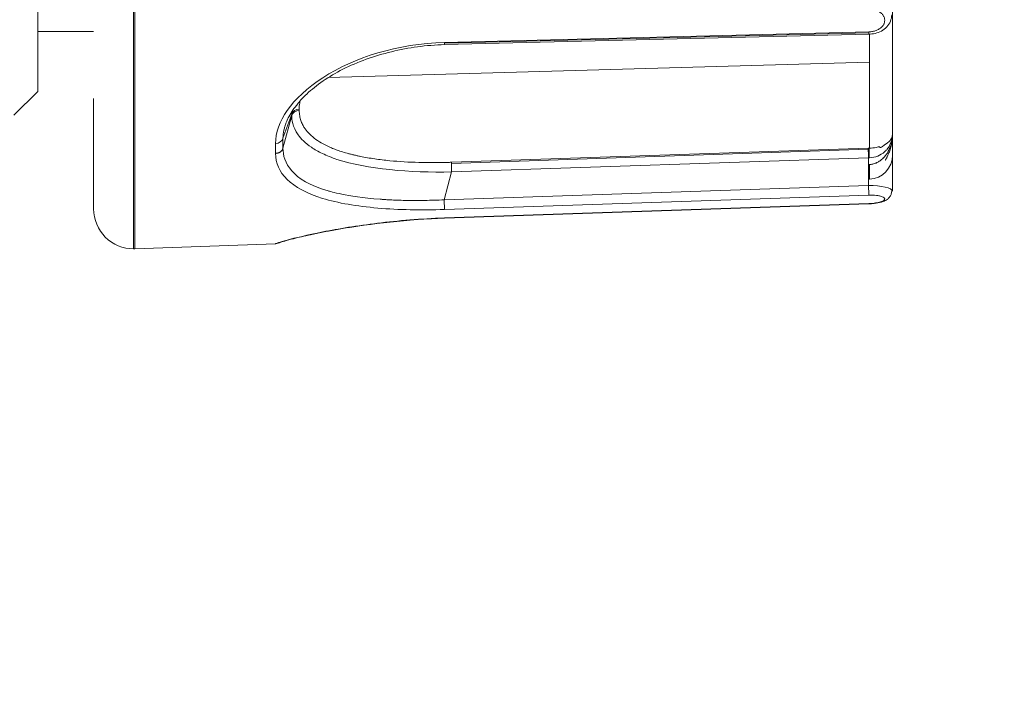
# Model space of a CAD drawing. Extents: x 0 to 283, y -463 to 196.
# Tile 6 of 37: x 149.35 to 152.43, y 103.19 to 105.29. Entities that reach past the tile are written whole.
import ezdxf

# ---------------------------------------------------------------- set-up
doc = ezdxf.new("R2010")
doc.units = 0
doc.layers.get('DEFPOINTS').update_dxf_attribs({"linetype": 'CONTINUOUS'})
doc.layers.add('DIM', color=7, linetype='CONTINUOUS')
doc.layers.add('TANGENT EDGES', color=7, linetype='CONTINUOUS', lineweight=0)
doc.layers.add('VISIBLE', color=255, linetype='CONTINUOUS', lineweight=0)
doc.styles.add('SANSSERIF', font='sanss___.ttf')
doc.dimstyles.new('ISO-25$0', dxfattribs={"dimtxt": 2.5, "dimasz": 2.5, "dimexe": 1.25, "dimexo": 1, "dimgap": 0.6, "dimtad": 1, "dimdec": 1, "dimzin": 9, "dimdsep": 46, "dimtxsty": 'SANSSERIF', "dimcen": 0.75, "dimadec": 1, "dimazin": 0, "dimtfac": 1, "dimtdec": 1, "dimtmove": 0, "dimatfit": 3, "dimfxl": 1, "dimarcsym": 0})

# ---------------------------------------------------------------- blocks, each defined once
blk = doc.blocks.new('*D28')
at = {"layer": 'DEFPOINTS', "color": 0, "transparency": 16777216}
for p in [(153.058, 106.8119), (146.908, 89.1369), (153.058, 68.5976)]:
    blk.add_point(p, dxfattribs=at)
at = {"layer": 'DIM', "color": 0, "lineweight": -2, "transparency": 16777216}
for p, q in [((153.058, 105.8119), (153.058, 67.3476)), ((146.908, 88.1369), (146.908, 67.3476)), ((144.408, 68.5976), (134.2951, 68.5976)), ((153.058, 68.5976), (146.908, 68.5976)), ((155.558, 68.5976), (158.058, 68.5976))]:
    blk.add_line(p, q, dxfattribs=at)
at = {"layer": 'DIM', "color": 0, "transparency": 16777216}
for points in [[(144.408, 69.0142), (144.408, 68.1809), (146.908, 68.5976)], [(155.558, 69.0142), (155.558, 68.1809), (153.058, 68.5976)]]:
    blk.add_solid(points, dxfattribs=at)
at = {"layer": 'DIM', "color": 0, "transparency": 16777216, "insert": (138.1015, 70.487), "char_height": 2.5, "attachment_point": 5, "style": 'SANSSERIF'}
blk.add_mtext('24.6', dxfattribs=at)

msp = doc.modelspace()

# ---------------------------------------------------------------- linework, layer by layer
at = {"layer": 'TANGENT EDGES'}
for p, q in [((149.708, 104.5694), (149.708, 106.8119)), ((149.7123, 104.5695), (149.7123, 106.8119)), ((150.6809, 105.2147), (152.0088, 105.2477)), ((152.0088, 105.2452), (150.6809, 105.2124)), ((152.0106, 105.1535), (152.0106, 105.2408)), ((152.0106, 105.1535), (150.3168, 105.105)), ((152.0106, 104.8842), (152.0106, 105.1535)), ((150.2032, 104.9903), (150.1756, 104.915)), ((150.2032, 104.9868), (150.1756, 104.8839)), ((150.2032, 104.9903), (150.2032, 104.9868)), ((150.2264, 105.0029), (150.2264, 105.0064)), ((150.7025, 104.84), (152.0071, 104.8841)), ((150.7026, 104.8367), (152.0071, 104.8808)), ((152.008, 104.8538), (150.7034, 104.8098)), ((152.0106, 104.8331), (152.0106, 104.7873)), ((150.7034, 104.8098), (150.6801, 104.7227)), ((152.008, 104.7675), (150.6801, 104.7227)), ((150.6809, 104.6923), (152.0088, 104.737)), ((150.6801, 104.7227), (150.6809, 104.6923)), ((152.0088, 104.7109), (150.6809, 104.666)), ((150.6809, 104.6653), (150.6809, 104.6653))]:
    msp.add_line(p, q, dxfattribs=at)
for centre, major_axis, ratio, start_param, end_param in [((152.008, 105.2657), (0.0006, -0.025), 0.024686, 0.000305, 0.610833), ((150.6801, 105.233), (0.0006, -0.0251), 0.024684, 0.000779, 0.609003), ((150.5928, 105.0849), (-0.363, -0.102), 0.488847, -0.226834, -0.127779), ((150.2273, 104.9847), (-0.025, 0), 0.865084, -1.534754, -0.260675), ((150.2273, 104.9812), (-0.025, -0.0008), 0.867207, -1.56236, -0.296014), ((150.1514, 104.9203), (0.025, 0.0007), 0.854614, 4.72031, 5.995769), ((150.7209, 106.6619), (-0.4763, -2.0526), 0.12941, -0.523481, -0.493956), ((150.6569, 105.0461), (-0.4348, -0.0559), 0.440645, 0.705222, 0.755649), ((152.008, 104.8603), (-0.0008, 0.025), 0.009043, 0.310249, 0.610516), ((152.008, 104.8603), (-0.0008, 0.025), 0.009043, 0.610516, 1.832443), ((152.0114, 104.8604), (0.0006, -0.025), 0.042289, -2.830924, -1.310065), ((150.7034, 104.8162), (0.0008, -0.025), 0.009043, -2.530277, -1.309365), ((152.008, 104.761), (0.0008, -0.025), 0.009036, 0.27953, 1.832443)]:
    msp.add_ellipse(centre, major_axis=major_axis, ratio=ratio, start_param=start_param, end_param=end_param, dxfattribs=at)
for points, knots in [([(150.1523, 104.899), (150.1521, 104.965), (150.2013, 105.0404), (150.3996, 105.1685), (150.5336, 105.2106), (150.6809, 105.2147)], [0, 0, 0, 0, 0.5, 0.5, 1, 1, 1, 1]), ([(150.2032, 104.9868), (150.2032, 104.9732), (150.2052, 104.9515), (150.232, 104.9136), (150.2451, 104.9001), (150.2743, 104.8802), (150.2857, 104.8736), (150.3055, 104.8642), (150.3126, 104.8611), (150.3278, 104.855), (150.3385, 104.8512), (150.4395, 104.8183), (150.5719, 104.8074), (150.7034, 104.8098)], [0, 0, 0, 0, 0.25, 0.25, 0.375, 0.375, 0.4375, 0.4375, 0.46875, 0.46875, 0.5, 0.5, 1, 1, 1, 1]), ([(150.1523, 104.868), (150.1524, 104.868), (150.1525, 104.868), (150.1526, 104.868), (150.1527, 104.868), (150.1527, 104.868), (150.1528, 104.868), (150.1529, 104.868), (150.153, 104.868), (150.153, 104.868), (150.1532, 104.868), (150.1533, 104.868), (150.1535, 104.868), (150.1537, 104.868), (150.1538, 104.868), (150.154, 104.868), (150.1542, 104.868), (150.1544, 104.868), (150.1546, 104.8681), (150.1548, 104.8681), (150.155, 104.8681), (150.1552, 104.8681), (150.1557, 104.8682), (150.1562, 104.8682), (150.1567, 104.8683), (150.1572, 104.8684), (150.1578, 104.8685), (150.1583, 104.8687), (150.1589, 104.8688), (150.1595, 104.869), (150.1602, 104.8692), (150.1608, 104.8694), (150.1615, 104.8696), (150.1622, 104.8699), (150.1629, 104.8702), (150.1636, 104.8705), (150.1644, 104.8709), (150.1651, 104.8713), (150.1659, 104.8717), (150.1666, 104.8722), (150.1674, 104.8727), (150.1681, 104.8733), (150.1688, 104.8739), (150.1696, 104.8745), (150.1703, 104.8752), (150.1709, 104.8759), (150.1716, 104.8766), (150.1723, 104.8774), (150.1728, 104.8783), (150.174, 104.88), (150.175, 104.8819), (150.1756, 104.8839)], [0, 0, 0, 0, 0.035714, 0.035714, 0.035714, 0.053571, 0.053571, 0.053571, 0.071429, 0.071429, 0.071429, 0.107143, 0.107143, 0.107143, 0.142857, 0.142857, 0.142857, 0.178571, 0.178571, 0.178571, 0.214286, 0.214286, 0.214286, 0.285714, 0.285714, 0.285714, 0.357143, 0.357143, 0.357143, 0.428571, 0.428571, 0.428571, 0.5, 0.5, 0.5, 0.571429, 0.571429, 0.571429, 0.642857, 0.642857, 0.642857, 0.714286, 0.714286, 0.714286, 0.785714, 0.785714, 0.785714, 0.857143, 0.857143, 0.857143, 1, 1, 1, 1]), ([(150.1756, 104.8839), (150.1756, 104.8404), (150.2011, 104.7839), (150.3204, 104.7496), (150.3179, 104.7504), (150.3195, 104.7499), (150.3205, 104.7496), (150.3238, 104.7487), (150.3267, 104.7479), (150.3373, 104.7452), (150.3471, 104.7428), (150.3858, 104.7349), (150.4243, 104.7285), (150.4861, 104.724), (150.4874, 104.7239), (150.4955, 104.7234), (150.5077, 104.7227), (150.5198, 104.7221), (150.5437, 104.7212), (150.5595, 104.7208), (150.5786, 104.7206), (150.5879, 104.7206), (150.6001, 104.7206), (150.6059, 104.7206), (150.6226, 104.7208), (150.6325, 104.721), (150.659, 104.7217), (150.6719, 104.7222), (150.6801, 104.7227)], [-1, -1, -1, -1, -0.5, -0.5, -0.484375, -0.484375, -0.46875, -0.46875, -0.4375, -0.4375, -0.375, -0.375, -0.25, -0.25, -0.234375, -0.234375, -0.21875, -0.1875, -0.1875, -0.125, -0.125, -0.109375, -0.109375, -0.09375, -0.09375, -0.0625, -0.0625, 0, 0, 0, 0]), ([(150.51, 104.845), (150.4938, 104.8466), (150.478, 104.8485), (150.4626, 104.8507), (150.4549, 104.8518), (150.4473, 104.853), (150.4399, 104.8543), (150.4324, 104.8556), (150.4251, 104.8569), (150.4179, 104.8584), (150.4143, 104.8591), (150.4108, 104.8599), (150.4073, 104.8606), (150.4037, 104.8614), (150.4003, 104.8622), (150.3968, 104.863), (150.3934, 104.8639), (150.3899, 104.8647), (150.3866, 104.8656), (150.3832, 104.8664), (150.3799, 104.8673), (150.3766, 104.8682), (150.37, 104.8701), (150.3636, 104.872), (150.3574, 104.874)], [-0.75, -0.75, -0.75, -0.75, -0.6785714, -0.6785714, -0.6785714, -0.6428571, -0.6428571, -0.6428571, -0.6071429, -0.6071429, -0.6071429, -0.5892857, -0.5892857, -0.5892857, -0.5714286, -0.5714286, -0.5714286, -0.5535714, -0.5535714, -0.5535714, -0.5357143, -0.5357143, -0.5357143, -0.5, -0.5, -0.5, -0.5]), ([(150.7025, 104.84), (150.7015, 104.84), (150.7003, 104.84), (150.699, 104.8399), (150.6978, 104.8399), (150.6964, 104.8399), (150.695, 104.8398), (150.6935, 104.8398), (150.692, 104.8397), (150.6903, 104.8397), (150.6887, 104.8397), (150.6869, 104.8396), (150.6851, 104.8396), (150.6832, 104.8395), (150.6813, 104.8395), (150.6792, 104.8394), (150.6772, 104.8394), (150.6751, 104.8394), (150.6728, 104.8393), (150.6684, 104.8393), (150.6635, 104.8392), (150.6583, 104.8391), (150.653, 104.8391), (150.6474, 104.8391), (150.6414, 104.8391), (150.6294, 104.8391), (150.6158, 104.8392), (150.6009, 104.8396)], [-1, -1, -1, -1, -0.9910714, -0.9910714, -0.9910714, -0.9821429, -0.9821429, -0.9821429, -0.9732143, -0.9732143, -0.9732143, -0.9642857, -0.9642857, -0.9642857, -0.9553571, -0.9553571, -0.9553571, -0.9464286, -0.9464286, -0.9464286, -0.9285714, -0.9285714, -0.9285714, -0.9107143, -0.9107143, -0.9107143, -0.875, -0.875, -0.875, -0.875])]:
    msp.add_open_spline(points, degree=3, knots=knots, dxfattribs=at)
for points in [[(150.3004, 104.6223), (150.3498, 104.6321), (150.4078, 104.6417), (150.4718, 104.6495)], [(150.4718, 104.6495), (150.5364, 104.6574), (150.607, 104.6634), (150.6809, 104.666)]]:
    msp.add_open_spline(points, degree=3, dxfattribs=at)
at = {"layer": 'VISIBLE'}
for p, q in [((149.408, 105.2617), (149.408, 105.4336)), ((152.083, 104.9287), (152.083, 105.4333)), ((149.408, 105.1407), (149.408, 105.2617)), ((149.408, 105.2494), (149.583, 105.2494)), ((152.0086, 105.2407), (150.6807, 105.2079)), ((149.408, 105.0619), (149.408, 105.1407)), ((149.408, 105.0619), (149.333, 104.9869)), ((149.583, 104.8431), (149.583, 105.0396)), ((150.2074, 105.0046), (150.1938, 104.9824)), ((150.2035, 104.9988), (150.2032, 104.9903)), ((150.1848, 104.962), (150.1846, 104.9617)), ((152.0805, 104.9163), (152.0818, 104.9203)), ((152.0818, 104.9203), (152.083, 104.9287)), ((152.083, 104.8623), (152.083, 104.9287)), ((150.1523, 104.899), (150.1523, 104.868)), ((152.052, 104.8897), (152.0571, 104.8936)), ((152.0571, 104.8936), (152.061, 104.8968)), ((152.061, 104.8968), (152.066, 104.9002)), ((152.066, 104.9002), (152.0738, 104.906)), ((152.0106, 104.8842), (152.0071, 104.8841)), ((152.0324, 104.8862), (152.0354, 104.8869)), ((152.0354, 104.8869), (152.0386, 104.8879)), ((152.0386, 104.8879), (152.0431, 104.8884)), ((152.0431, 104.8884), (152.0439, 104.887)), ((152.083, 104.8623), (152.083, 104.7494)), ((149.583, 104.8431), (149.583, 104.7673)), ((152.0106, 104.8539), (152.008, 104.8538)), ((152.008, 104.7675), (152.008, 104.8538)), ((152.0106, 104.8331), (152.008, 104.833)), ((152.0438, 104.8458), (152.0439, 104.846)), ((152.052, 104.8529), (152.0538, 104.8541)), ((152.0106, 104.8151), (152.008, 104.815)), ((149.583, 104.7298), (149.583, 104.7673)), ((152.0106, 104.7873), (152.008, 104.7872)), ((149.583, 104.7298), (149.583, 104.6944)), ((152.0088, 104.7101), (150.6809, 104.6653)), ((150.6809, 104.6653), (150.6809, 104.6653)), ((150.6809, 104.6653), (150.6809, 104.6653)), ((150.1523, 104.5849), (149.7123, 104.5695)), ((150.1646, 104.5886), (150.1523, 104.5849))]:
    msp.add_line(p, q, dxfattribs=at)
for centre, radius, start, end in [((152.008, 104.8623), 0.075, 272, 0), ((149.708, 104.6944), 0.125, 179.9997, 270), ((149.708, 104.6944), 0.125, 270, 272)]:
    msp.add_arc(centre, radius, start, end, dxfattribs=at)
for centre, major_axis, ratio, start_param, end_param in [((152.008, 105.2657), (0.0006, -0.025), 0.024684, 0.610665, 0.767214), ((150.6801, 105.233), (0.0006, -0.0251), 0.024684, 0.612828, 0.758285), ((150.6264, 105.0858), (-0.3967, -0.1053), 0.491715, -0.251708, -0.219098), ((150.6416, 105.062), (-0.4143, -0.0774), 0.470179, 0.318652, 0.524269), ((151.8819, 104.9194), (0.2003, 0.0236), 0.780369, 6.05193, 6.192273), ((150.641, 105.0479), (-0.4131, -0.0627), 0.455244, 0.538956, 0.642124), ((151.9032, 104.9323), (0.1791, -0.016), 0.790382, -0.206966, -0.069053), ((150.6421, 105.0443), (-0.4144, -0.0589), 0.449747, 0.646836, 0.698822), ((150.6973, 105.0116), (-0.5028, -0.0232), 0.339956, 1.173364, 1.362189), ((150.7034, 104.8162), (-0.0008, 0.025), 0.009043, 0.309553, 0.610216), ((150.7034, 104.8165), (-0.0008, 0.0247), 0.009043, 0.306834, 0.611838), ((150.7034, 104.8162), (-0.0008, 0.025), 0.009043, 0.610516, 1.832411), ((152.0114, 104.8087), (-0.001, 0.025), 0.025094, -0.212955, 1.307901)]:
    msp.add_ellipse(centre, major_axis=major_axis, ratio=ratio, start_param=start_param, end_param=end_param, dxfattribs=at)
for points, knots in [([(152.0805, 105.3016), (152.0805, 105.2947), (152.0791, 105.2877), (152.0739, 105.2747), (152.07, 105.2685), (152.0604, 105.2581), (152.0546, 105.2537), (152.0421, 105.247), (152.0353, 105.2446), (152.0219, 105.2416), (152.0152, 105.2409), (152.0086, 105.2407)], [0, 0, 0, 0, 0.0094678, 0.0094678, 0.01892119, 0.01892119, 0.02789745, 0.02789745, 0.03653869, 0.03653869, 0.04449468, 0.04449468, 0.04449468, 0.04449468]), ([(152.0586, 105.2856), (152.0585, 105.287), (152.0583, 105.2884), (152.0581, 105.2897), (152.0578, 105.2911), (152.0574, 105.2924), (152.057, 105.2937), (152.0565, 105.2949), (152.0559, 105.2962), (152.0553, 105.2974), (152.0546, 105.2986), (152.0539, 105.2998), (152.053, 105.3009), (152.0522, 105.3021), (152.0512, 105.3032), (152.0502, 105.3042), (152.0492, 105.3053), (152.048, 105.3063), (152.0468, 105.3074), (152.0456, 105.3084), (152.0442, 105.3093), (152.0428, 105.3103)], [0.5, 0.5, 0.5, 0.5, 0.5357143, 0.5357143, 0.5357143, 0.5714286, 0.5714286, 0.5714286, 0.6071429, 0.6071429, 0.6071429, 0.6428571, 0.6428571, 0.6428571, 0.6785714, 0.6785714, 0.6785714, 0.7142857, 0.7142857, 0.7142857, 0.75, 0.75, 0.75, 0.75]), ([(152.0088, 105.2477), (152.0109, 105.2478), (152.013, 105.2479), (152.015, 105.2482), (152.017, 105.2484), (152.0189, 105.2487), (152.0208, 105.249), (152.0227, 105.2494), (152.0246, 105.2498), (152.0264, 105.2503), (152.0282, 105.2508), (152.0299, 105.2514), (152.0316, 105.2521), (152.0333, 105.2527), (152.035, 105.2535), (152.0366, 105.2542), (152.0382, 105.255), (152.0398, 105.2559), (152.0413, 105.2569), (152.0428, 105.2578), (152.0442, 105.2588), (152.0456, 105.2599)], [0, 0, 0, 0, 0.0357143, 0.0357143, 0.0357143, 0.0714286, 0.0714286, 0.0714286, 0.1071429, 0.1071429, 0.1071429, 0.1428571, 0.1428571, 0.1428571, 0.1785714, 0.1785714, 0.1785714, 0.2142857, 0.2142857, 0.2142857, 0.25, 0.25, 0.25, 0.25]), ([(152.0456, 105.2599), (152.047, 105.2609), (152.0482, 105.262), (152.0493, 105.263), (152.0498, 105.2636), (152.0504, 105.2641), (152.0509, 105.2647), (152.0514, 105.2652), (152.0519, 105.2658), (152.0523, 105.2664), (152.0532, 105.2675), (152.054, 105.2687), (152.0548, 105.2699), (152.0555, 105.271), (152.0561, 105.2723), (152.0566, 105.2735), (152.0571, 105.2748), (152.0575, 105.2761), (152.0579, 105.2774), (152.0582, 105.2787), (152.0584, 105.28), (152.0585, 105.2814), (152.0586, 105.2828), (152.0587, 105.2842), (152.0586, 105.2856)], [0.25, 0.25, 0.25, 0.25, 0.2857143, 0.2857143, 0.2857143, 0.3035714, 0.3035714, 0.3035714, 0.3214286, 0.3214286, 0.3214286, 0.3571429, 0.3571429, 0.3571429, 0.3928571, 0.3928571, 0.3928571, 0.4285714, 0.4285714, 0.4285714, 0.4642857, 0.4642857, 0.4642857, 0.5, 0.5, 0.5, 0.5]), ([(150.6807, 105.2079), (150.6249, 105.2065), (150.5684, 105.1988), (150.461, 105.1728), (150.4086, 105.1539), (150.3185, 105.1086), (150.2795, 105.0816), (150.2394, 105.0437), (150.23, 105.0336), (150.2216, 105.0235)], [0, 0, 0, 0, 0.0670068, 0.0670068, 0.1355273, 0.1355273, 0.2018919, 0.2018919, 0.2253039, 0.2253039, 0.2253039, 0.2253039]), ([(150.2596, 104.9275), (150.2588, 104.9282), (150.258, 104.929), (150.2572, 104.9298), (150.2568, 104.9302), (150.2564, 104.9307), (150.256, 104.9311), (150.2555, 104.9316), (150.2551, 104.9321), (150.2547, 104.9326), (150.2542, 104.9331), (150.2537, 104.9336), (150.2533, 104.9341), (150.2528, 104.9346), (150.2523, 104.9351), (150.2519, 104.9357), (150.2509, 104.9368), (150.2499, 104.938), (150.2489, 104.9393), (150.2479, 104.9405), (150.2469, 104.9419), (150.2459, 104.9433), (150.2449, 104.9447), (150.2438, 104.9462), (150.2428, 104.9477), (150.2418, 104.9493), (150.2408, 104.951), (150.2398, 104.9527), (150.2388, 104.9544), (150.2378, 104.9562), (150.2368, 104.9581), (150.2359, 104.96), (150.2349, 104.962), (150.234, 104.9641), (150.2332, 104.9662), (150.2323, 104.9684), (150.2316, 104.9707), (150.2308, 104.9729), (150.2301, 104.9753), (150.2294, 104.9778), (150.2288, 104.9802), (150.2283, 104.9828), (150.2278, 104.9855), (150.2269, 104.9909), (150.2264, 104.9966), (150.2264, 105.0029)], [-0.25, -0.25, -0.25, -0.25, -0.2321429, -0.2321429, -0.2321429, -0.2232143, -0.2232143, -0.2232143, -0.2142857, -0.2142857, -0.2142857, -0.2053571, -0.2053571, -0.2053571, -0.1964286, -0.1964286, -0.1964286, -0.1785714, -0.1785714, -0.1785714, -0.1607143, -0.1607143, -0.1607143, -0.1428571, -0.1428571, -0.1428571, -0.125, -0.125, -0.125, -0.1071429, -0.1071429, -0.1071429, -0.0892857, -0.0892857, -0.0892857, -0.0714286, -0.0714286, -0.0714286, -0.0535714, -0.0535714, -0.0535714, -0.0357143, -0.0357143, -0.0357143, 0, 0, 0, 0]), ([(150.1846, 104.9617), (150.1827, 104.9565), (150.1824, 104.9554), (150.1804, 104.9484), (150.1794, 104.9447), (150.1786, 104.9406), (150.1785, 104.9404), (150.1785, 104.9403)], [-0.12441703, -0.12441703, -0.12441703, -0.12441703, -0.09375, -0.09375, -0.0625, -0.0625, -0.06098538, -0.06098538, -0.06098538, -0.06098538]), ([(152.083, 104.9287), (152.083, 104.9128), (152.0774, 104.8987), (152.0695, 104.8852), (152.0669, 104.8819), (152.0638, 104.8782), (152.0629, 104.8772), (152.0615, 104.8757), (152.063, 104.8771), (152.0509, 104.8655), (152.0447, 104.863), (152.0293, 104.8563), (152.0205, 104.8543), (152.0106, 104.8539)], [0, 0, 0, 0, 0.25, 0.25, 0.375, 0.375, 0.4375, 0.4375, 0.5, 0.5, 0.75, 0.75, 1, 1, 1, 1]), ([(152.083, 104.9287), (152.083, 104.9219), (152.0825, 104.9152), (152.0817, 104.9088), (152.0813, 104.9056), (152.0808, 104.9025), (152.0803, 104.8995), (152.0798, 104.8965), (152.0792, 104.8936), (152.0786, 104.8909), (152.0779, 104.8881), (152.0772, 104.8855), (152.0765, 104.883), (152.0758, 104.8805), (152.0751, 104.8782), (152.0744, 104.876), (152.0736, 104.8737), (152.0729, 104.8716), (152.0721, 104.8697), (152.0714, 104.8678), (152.0706, 104.8659), (152.0699, 104.8643), (152.0692, 104.8626), (152.0684, 104.861), (152.0677, 104.8596), (152.0671, 104.8582), (152.0664, 104.8569), (152.0658, 104.8557), (152.0651, 104.8545), (152.0646, 104.8535), (152.064, 104.8525), (152.0635, 104.8516), (152.063, 104.8507), (152.0625, 104.85), (152.0623, 104.8497), (152.0621, 104.8493), (152.0619, 104.849), (152.0617, 104.8487), (152.0615, 104.8484), (152.0614, 104.8482), (152.0613, 104.848), (152.0612, 104.8479), (152.0611, 104.8478), (152.061, 104.8477), (152.061, 104.8476), (152.0609, 104.8475), (152.0608, 104.8472), (152.0606, 104.8471), (152.0605, 104.8469)], [-1, -1, -1, -1, -0.9285714, -0.9285714, -0.9285714, -0.8928571, -0.8928571, -0.8928571, -0.8571429, -0.8571429, -0.8571429, -0.8214286, -0.8214286, -0.8214286, -0.7857143, -0.7857143, -0.7857143, -0.75, -0.75, -0.75, -0.7142857, -0.7142857, -0.7142857, -0.6785714, -0.6785714, -0.6785714, -0.6428571, -0.6428571, -0.6428571, -0.6071429, -0.6071429, -0.6071429, -0.5714286, -0.5714286, -0.5714286, -0.5535714, -0.5535714, -0.5535714, -0.5357143, -0.5357143, -0.5357143, -0.5267857, -0.5267857, -0.5267857, -0.5178571, -0.5178571, -0.5178571, -0.5, -0.5, -0.5, -0.5]), ([(152.0759, 104.8875), (152.075, 104.8851), (152.0741, 104.8828), (152.0731, 104.8807), (152.0721, 104.8785), (152.0711, 104.8764), (152.07, 104.8744), (152.069, 104.8725), (152.0679, 104.8706), (152.0669, 104.8689), (152.0658, 104.8672), (152.0647, 104.8655), (152.0636, 104.864), (152.0625, 104.8625), (152.0614, 104.8611), (152.0604, 104.8598), (152.059, 104.858), (152.0575, 104.8564), (152.056, 104.8548), (152.0545, 104.8533), (152.053, 104.8518), (152.0514, 104.8504), (152.0499, 104.849), (152.0483, 104.8477), (152.0467, 104.8465), (152.0451, 104.8452), (152.0434, 104.8441), (152.0418, 104.8431), (152.0402, 104.8421), (152.0385, 104.8411), (152.0369, 104.8403)], [-0.75, -0.75, -0.75, -0.75, -0.7, -0.7, -0.7, -0.65, -0.65, -0.65, -0.6, -0.6, -0.6, -0.55, -0.55, -0.55, -0.5, -0.5, -0.5, -0.45, -0.45, -0.45, -0.4, -0.4, -0.4, -0.35, -0.35, -0.35, -0.3, -0.3, -0.3, -0.2508387, -0.2508387, -0.2508387, -0.2508387]), ([(152.0369, 104.8403), (152.0369, 104.8402), (152.0368, 104.8402), (152.0368, 104.8402), (152.0351, 104.8393), (152.0334, 104.8385), (152.0316, 104.8378), (152.0299, 104.8371), (152.0281, 104.8364), (152.0264, 104.8359), (152.0246, 104.8353), (152.0229, 104.8349), (152.0211, 104.8345), (152.0193, 104.8341), (152.0176, 104.8338), (152.0158, 104.8335), (152.0141, 104.8333), (152.0123, 104.8332), (152.0106, 104.8331)], [-0.2508387, -0.2508387, -0.2508387, -0.2508387, -0.25, -0.25, -0.25, -0.2, -0.2, -0.2, -0.15, -0.15, -0.15, -0.1, -0.1, -0.1, -0.05, -0.05, -0.05, 0, 0, 0, 0]), ([(152.008, 104.7675), (152.0473, 104.7683), (152.083, 104.7595), (152.083, 104.7493), (152.083, 104.7493), (152.083, 104.7493)], [-1, -1, -1, -1, -0.5, -0.5, -0.4996055, -0.4996055, -0.4996055, -0.4996055]), ([(152.0805, 104.7493), (152.0805, 104.7459), (152.0798, 104.7423), (152.0774, 104.736), (152.0757, 104.7331), (152.0714, 104.7277), (152.0687, 104.7254), (152.0621, 104.7209), (152.0581, 104.7189), (152.0503, 104.7161), (152.0467, 104.715), (152.036, 104.7125), (152.0281, 104.7114), (152.0164, 104.7105), (152.0126, 104.7103), (152.0088, 104.7101)], [0, 0, 0, 0, 0.0047381, 0.0047381, 0.00942629, 0.00942629, 0.01483533, 0.01483533, 0.02193741, 0.02193741, 0.02735538, 0.02735538, 0.03705517, 0.03705517, 0.04161245, 0.04161245, 0.04161245, 0.04161245]), ([(152.0805, 104.7493), (152.0805, 104.7459), (152.0798, 104.7423), (152.0774, 104.736), (152.0757, 104.7331), (152.0714, 104.7277), (152.0687, 104.7254), (152.0621, 104.7209), (152.0581, 104.7189), (152.0503, 104.7161), (152.0467, 104.715), (152.036, 104.7125), (152.0282, 104.7114), (152.0164, 104.7105), (152.0126, 104.7103), (152.0088, 104.7101)], [0, 0, 0, 0, 0.00473743, 0.00473743, 0.00942484, 0.00942484, 0.01482912, 0.01482912, 0.02192177, 0.02192177, 0.02733132, 0.02733132, 0.03702446, 0.03702446, 0.04159472, 0.04159472, 0.04159472, 0.04159472]), ([(152.0428, 104.7347), (152.0388, 104.7355), (152.0376, 104.736), (152.0167, 104.7374), (152.0091, 104.737), (152.0088, 104.737)], [0.7500264, 0.7500264, 0.7500264, 0.7500264, 0.875, 0.875, 1, 1, 1, 1]), ([(152.0586, 104.7262), (152.0579, 104.7305), (152.0508, 104.733), (152.0428, 104.7347), (152.0428, 104.7347), (152.0428, 104.7347)], [0.5000049, 0.5000049, 0.5000049, 0.5000049, 0.75, 0.75, 0.7500264, 0.7500264, 0.7500264, 0.7500264]), ([(152.0456, 104.7163), (152.0456, 104.7163), (152.0456, 104.7163), (152.0545, 104.7191), (152.0592, 104.7219), (152.0586, 104.7262)], [0.2499715, 0.2499715, 0.2499715, 0.2499715, 0.25, 0.25, 0.5000049, 0.5000049, 0.5000049, 0.5000049]), ([(150.6809, 104.6653), (150.6235, 104.6634), (150.5655, 104.659), (150.455, 104.6473), (150.4012, 104.6397), (150.3082, 104.6237), (150.2677, 104.6151), (150.2095, 104.6016), (150.1886, 104.596), (150.1707, 104.5907), (150.1668, 104.5894), (150.1635, 104.5882), (150.1628, 104.588), (150.1628, 104.588)], [0, 0, 0, 0, 0.068887, 0.068887, 0.139386, 0.139386, 0.2079738, 0.2079738, 0.2681483, 0.2681483, 0.2919707, 0.2919707, 0.3033401, 0.3033401, 0.3033401, 0.3033401]), ([(150.3954, 104.6383), (150.3801, 104.636), (150.3654, 104.6336), (150.306, 104.6232), (150.2659, 104.6148), (150.2338, 104.6072), (150.2324, 104.6069), (150.231, 104.6066)], [0.11951011, 0.11951011, 0.11951011, 0.11951011, 0.14076452, 0.14076452, 0.20889719, 0.20889719, 0.21209226, 0.21209226, 0.21209226, 0.21209226])]:
    msp.add_open_spline(points, degree=3, knots=knots, dxfattribs=at)
for points in [[(150.222, 105.0232), (150.2156, 105.0155), (150.21, 105.0084), (150.2074, 105.0046)], [(150.1938, 104.9824), (150.1913, 104.9778), (150.1888, 104.9729), (150.1848, 104.962)], [(150.1785, 104.9403), (150.1769, 104.9326), (150.1759, 104.9241), (150.1756, 104.915)], [(152.0439, 104.887), (152.0446, 104.8859), (152.0462, 104.8854), (152.052, 104.8897)], [(152.0738, 104.906), (152.0757, 104.908), (152.0789, 104.9126), (152.0805, 104.9163)], [(152.0739, 104.8833), (152.0758, 104.8879), (152.079, 104.8972), (152.0805, 104.9044)], [(150.1883, 104.7865), (150.1642, 104.8101), (150.152, 104.8376), (150.1523, 104.868)], [(152.0106, 104.8842), (152.0175, 104.8843), (152.0253, 104.8851), (152.0324, 104.8862)], [(150.2991, 104.7273), (150.2501, 104.7422), (150.213, 104.7623), (150.1883, 104.7865)], [(150.4725, 104.6969), (150.407, 104.7025), (150.3478, 104.7125), (150.2991, 104.7273)], [(152.0088, 104.7109), (152.0246, 104.7115), (152.0368, 104.7135), (152.0456, 104.7163)], [(150.6809, 104.6923), (150.608, 104.6899), (150.5372, 104.6913), (150.4725, 104.6969)], [(150.6809, 104.6653), (150.6445, 104.6641), (150.6079, 104.6619), (150.572, 104.659)], [(150.1891, 104.597), (150.2138, 104.6036), (150.2509, 104.6125), (150.3004, 104.6223)], [(150.1523, 104.5851), (150.1522, 104.586), (150.1645, 104.5904), (150.1891, 104.597)]]:
    msp.add_open_spline(points, degree=3, dxfattribs=at)

# ---------------------------------------------------------------- dimensions: what is measured, and where the dimension line sits
at = {"layer": 'DIM'}
dim = msp.add_linear_dim(base=(153.058, 68.5976), p1=(146.908, 89.1369), p2=(153.058, 106.8119), dimstyle='ISO-25$0', override={"dimdec": 2, "dimlfac": 4}, dxfattribs=at)
dim.commit()
dim.dimension.update_dxf_attribs({"geometry": '*D28', "text_midpoint": (138.1015, 68.5976), "dimtype": 160})

doc.saveas('drawing.dxf')
